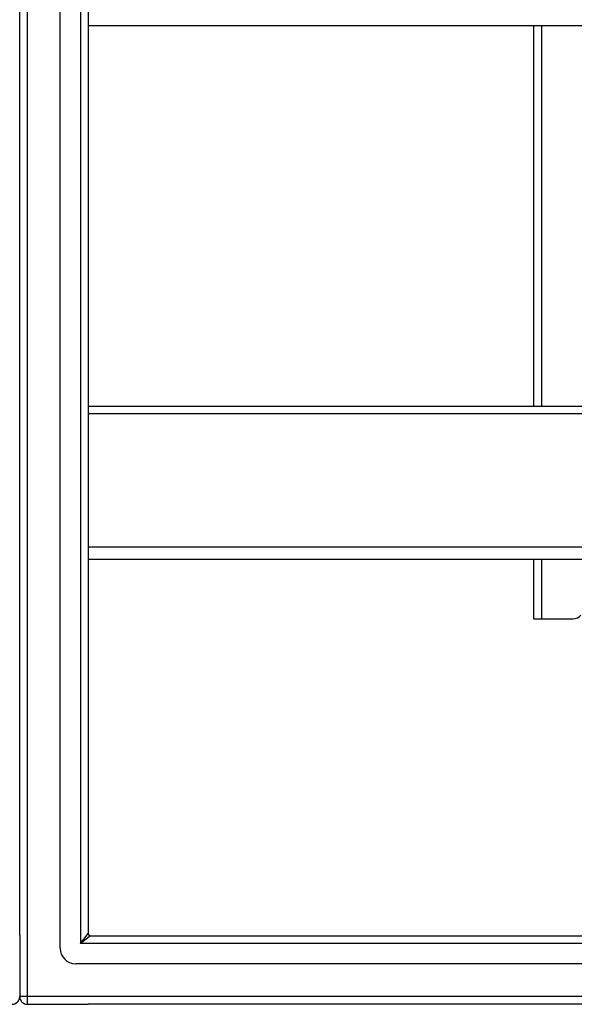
# Model space of a CAD drawing. Header units: inches. Extents: x 56.1 to 140.1, y 37.7 to 64.
# Tile 54 of 102: x 98.1 to 105.1, y 38.9 to 51.3. Entities that reach past the tile are written whole.
import ezdxf

# ---------------------------------------------------------------- set-up
doc = ezdxf.new("R2010")
doc.units = ezdxf.units.IN
doc.header["$MEASUREMENT"] = 0
doc.layers.add('Visible Edges(ANSI)', color=7, linetype='Continuous', lineweight=25)
doc.layers.add('Visible Tangent Edges(ANSI)', color=7, linetype='Continuous', lineweight=25)

msp = doc.modelspace()

# ---------------------------------------------------------------- linework, layer by layer
at = {"layer": 'Visible Edges(ANSI)'}
for p, q in [((98.575, 39.577), (98.575, 62.159)), ((98.063, 39.742), (98.063, 61.994)), ((98.929, 61.971), (98.929, 39.765)), ((138.563, 51.241), (98.929, 51.241)), ((104.563, 51.241), (104.563, 46.433)), ((98.929, 46.433), (138.563, 46.433)), ((138.563, 44.491), (98.929, 44.491)), ((104.563, 44.491), (104.563, 43.743)), ((104.563, 43.743), (104.662, 43.743)), ((104.662, 43.743), (105.063, 43.743)), ((98.063, 39.742), (98.063, 38.967)), ((98.96, 39.734), (139.166, 39.734)), ((139.354, 39.38), (98.771, 39.38)), ((98.162, 38.868), (98.929, 38.868)), ((139.964, 38.868), (98.929, 38.868))]:
    msp.add_line(p, q, dxfattribs=at)
for centre, radius, start, end in [((105.063, 43.868), 0.125, 270, 320.6904), ((98.96, 39.765), 0.031, 180, 270), ((98.771, 39.577), 0.197, 180, 270), ((97.964, 38.967), 0.099, 270, 0), ((98.162, 38.967), 0.099, 180, 270)]:
    msp.add_arc(centre, radius, start, end, dxfattribs=at)
at = {"layer": 'Visible Tangent Edges(ANSI)'}
for p, q in [((98.162, 38.967), (98.162, 62.769)), ((98.83, 62.101), (98.83, 39.635)), ((104.662, 51.241), (104.662, 46.433)), ((98.929, 46.34), (138.563, 46.34)), ((138.563, 44.647), (98.929, 44.647)), ((104.662, 44.491), (104.662, 43.743)), ((98.83, 39.635), (98.929, 39.765)), ((98.96, 39.734), (98.83, 39.635)), ((139.296, 39.635), (98.83, 39.635)), ((98.162, 38.967), (98.063, 38.967)), ((98.162, 38.868), (98.162, 38.967)), ((139.964, 38.967), (98.162, 38.967))]:
    msp.add_line(p, q, dxfattribs=at)

doc.saveas('drawing.dxf')
